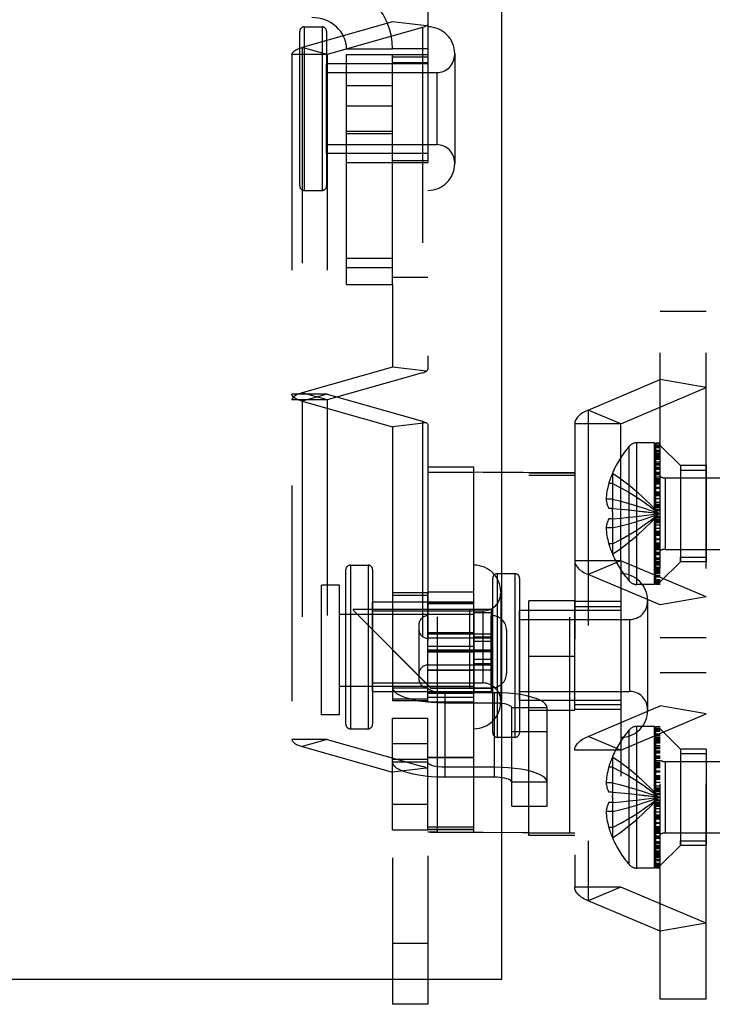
# Model space of a CAD drawing. Header units: inches. Extents: x 0 to 136, y 0 to 88.
# Tile 61 of 74: x 54.52 to 56.93, y 66.98 to 70.4. Entities that reach past the tile are written whole.
import ezdxf

# ---------------------------------------------------------------- set-up
doc = ezdxf.new("R2010")
doc.units = ezdxf.units.IN
doc.header["$LTSCALE"] = 7.48
doc.header["$MEASUREMENT"] = 0
doc.linetypes.add('HIDDEN', pattern=[0.2, 0.1, -0.1])
doc.linetypes.add('PHANTOM', pattern=[0.8, 0.45, -0.05, 0.1, -0.05, 0.1, -0.05])
for name, color, linetype in [('02___PRT_ALL_AXES', 7, 'CONTINUOUS'), ('AVAILABLE_DOOR_SPACE', 7, 'CONTINUOUS'), ('DEFAULT_2', 8, 'HIDDEN')]:
    doc.layers.add(name, color=color, linetype=linetype)

msp = doc.modelspace()

# ---------------------------------------------------------------- linework, layer by layer
at = {"layer": '02___PRT_ALL_AXES', "color": 8, "linetype": 'HIDDEN'}
for p, q in [((55.5082, 70.3777), (55.57, 70.3777)), ((55.5876, 70.2812), (55.5876, 69.0826)), ((55.6551, 69.9062), (55.6551, 70.2812)), ((55.6551, 70.2812), (55.9376, 70.2812)), ((55.8151, 69.9062), (55.8151, 70.2812)), ((55.9376, 70.2812), (55.9376, 69.9062)), ((55.5856, 69.9377), (55.5856, 70.2497)), ((55.9376, 70.2497), (55.5856, 70.2497)), ((55.8151, 70.2735), (55.9376, 70.2735)), ((55.5856, 70.2187), (55.9681, 70.2187)), ((55.8151, 70.173), (55.6551, 70.173)), ((55.8151, 70.0145), (55.6551, 70.0145)), ((55.5856, 69.9687), (55.9681, 69.9687)), ((55.9376, 69.9377), (55.5856, 69.9377)), ((55.6551, 69.9062), (55.9376, 69.9062)), ((55.8151, 69.914), (55.9376, 69.914)), ((55.5082, 69.8097), (55.57, 69.8097)), ((56.9045, 68.8548), (56.8145, 68.8548)), ((56.9045, 68.8548), (56.9045, 68.5208)), ((55.6682, 68.5089), (55.73, 68.5089)), ((56.6076, 68.5242), (56.6076, 67.3913)), ((56.9045, 68.5208), (56.8145, 68.5208)), ((56.1782, 68.4794), (56.24, 68.4794)), ((55.5686, 67.9891), (55.5686, 68.4391)), ((55.6311, 68.4391), (55.5686, 68.4391)), ((55.6311, 67.9891), (55.6311, 68.4391)), ((55.8151, 68.4124), (55.8151, 68.0374)), ((55.9376, 68.4124), (55.8151, 68.4124)), ((55.8151, 68.4047), (55.9376, 68.4047)), ((55.9376, 68.0349), (55.9376, 68.4149)), ((56.0976, 68.4149), (55.9376, 68.4149)), ((56.0976, 68.2709), (56.0976, 68.4149)), ((55.7456, 68.0689), (55.7456, 68.3809)), ((56.0976, 68.3809), (55.7456, 68.3809)), ((56.0976, 68.3791), (55.9376, 68.3791)), ((56.0976, 68.3761), (55.9376, 68.3761)), ((56.0976, 68.375), (55.9376, 68.375)), ((56.2876, 68.0054), (56.2876, 68.3854)), ((56.4476, 68.3854), (56.2876, 68.3854)), ((56.4476, 68.0054), (56.4476, 68.3854)), ((56.6076, 68.3829), (56.4476, 68.3829)), ((56.4476, 68.3654), (56.6076, 68.3654)), ((55.6311, 68.3391), (56.0976, 68.3391)), ((55.7456, 68.3499), (56.1281, 68.3499)), ((56.1576, 68.0834), (56.1576, 68.3334)), ((56.1606, 68.3334), (56.1576, 68.3334)), ((56.2556, 68.0395), (56.2556, 68.3514)), ((56.6076, 68.3514), (56.2556, 68.3514)), ((56.2556, 68.3204), (56.6381, 68.3204)), ((56.0976, 68.2734), (55.9376, 68.2734)), ((55.9376, 68.2709), (56.1576, 68.2709)), ((56.0976, 68.1459), (56.0976, 68.2709)), ((56.0976, 68.2709), (56.1576, 68.2709)), ((56.1576, 68.2549), (55.9376, 68.2549)), ((56.0976, 68.2606), (56.1576, 68.2606)), ((56.0976, 68.2453), (56.1576, 68.2453)), ((55.9376, 68.2147), (56.0976, 68.2147)), ((55.9376, 68.2135), (56.0976, 68.2135)), ((56.1576, 68.2086), (55.9376, 68.2086)), ((55.9376, 68.2082), (56.0976, 68.2082)), ((56.1576, 68.2143), (56.0976, 68.2143)), ((56.1576, 68.2139), (56.0976, 68.2139)), ((56.1576, 68.2082), (56.0976, 68.2082)), ((56.1576, 68.1619), (55.9376, 68.1619)), ((56.0976, 68.1828), (56.1576, 68.1828)), ((56.0976, 68.1676), (56.1576, 68.1676)), ((55.9376, 68.1459), (56.1576, 68.1459)), ((56.0976, 68.1434), (55.9376, 68.1434)), ((56.0976, 68.0349), (56.0976, 68.1459)), ((56.0976, 68.1459), (56.1576, 68.1459)), ((55.7456, 68.0999), (56.1281, 68.0999)), ((55.6311, 68.0891), (56.0976, 68.0891)), ((56.0976, 68.0689), (55.7456, 68.0689)), ((56.0976, 68.0641), (55.9376, 68.0641)), ((56.0976, 68.063), (55.9376, 68.063)), ((56.1606, 68.0834), (56.1576, 68.0834)), ((56.2556, 68.0704), (56.6381, 68.0704)), ((55.8151, 68.0451), (55.9376, 68.0451)), ((55.9376, 68.0374), (55.8151, 68.0374)), ((56.0976, 68.0491), (55.9376, 68.0491)), ((55.9376, 68.0349), (56.0976, 68.0349)), ((56.6076, 68.0394), (56.2556, 68.0394)), ((56.4476, 68.0255), (56.6076, 68.0255)), ((55.6311, 67.9891), (55.5686, 67.9891)), ((56.2876, 68.0054), (56.4476, 68.0054)), ((56.6076, 68.0079), (56.4476, 68.0079)), ((55.8151, 67.5904), (55.8151, 67.9781)), ((55.8151, 67.9781), (55.9376, 67.9781)), ((55.9376, 67.5904), (55.9376, 67.9781)), ((55.6682, 67.9409), (55.73, 67.9409)), ((55.8151, 67.8895), (55.9376, 67.8895)), ((56.1782, 67.9114), (56.24, 67.9114)), ((56.9045, 67.8701), (56.8145, 67.8701)), ((56.9045, 67.8701), (56.9045, 67.5361)), ((56.0976, 67.841), (55.9376, 67.841)), ((56.0976, 67.8397), (55.9376, 67.8397)), ((56.0976, 67.591), (56.0976, 67.841)), ((55.8151, 67.679), (55.9376, 67.679)), ((55.8151, 67.5904), (55.9376, 67.5904)), ((56.0976, 67.591), (55.9376, 67.591)), ((56.0976, 67.5897), (55.9376, 67.5897)), ((56.9045, 67.5361), (56.8145, 67.5361))]:
    msp.add_line(p, q, dxfattribs=at)
at = {"layer": 'AVAILABLE_DOOR_SPACE', "color": 4, "linetype": 'PHANTOM'}
for p, q in [((56.1944, 67.072), (56.1944, 70.5098)), ((34.9401, 67.072), (56.1944, 67.072))]:
    msp.add_line(p, q, dxfattribs=at)
at = {"layer": 'DEFAULT_2', "color": 8, "linetype": 'HIDDEN'}
for p, q in [((55.6551, 69.4837), (55.6551, 71.1984)), ((55.8151, 69.4837), (55.8151, 71.1984)), ((55.9376, 70.7318), (55.9376, 69.1894)), ((55.8151, 70.395), (55.501, 70.3058)), ((55.9328, 70.3811), (55.8151, 70.395)), ((55.4926, 69.8253), (55.4926, 70.3621)), ((55.5082, 70.3777), (55.5082, 69.8097)), ((55.57, 70.3777), (55.57, 69.8097)), ((55.5856, 70.3621), (55.5856, 69.8253)), ((55.9193, 70.3754), (55.5876, 70.2812)), ((55.9193, 70.3754), (55.9193, 69.1769)), ((55.4651, 70.2812), (55.4651, 67.904)), ((55.5876, 70.2812), (55.4651, 70.2812)), ((55.501, 70.3058), (55.501, 69.1072)), ((55.5876, 70.2812), (55.501, 70.3058)), ((55.8151, 70.3004), (55.6551, 70.3004)), ((55.8151, 70.3023), (55.9376, 70.3023)), ((56.0306, 70.2847), (56.0306, 69.9027)), ((55.8151, 70.2544), (55.9376, 70.2544)), ((55.9681, 70.2187), (55.9681, 69.9687)), ((55.8151, 70.1019), (55.6551, 70.1019)), ((55.8151, 70.0067), (55.6551, 70.0067)), ((55.8151, 69.5739), (55.6551, 69.5739)), ((55.8151, 69.5409), (55.6551, 69.5409)), ((55.8151, 69.5087), (55.9376, 69.5087)), ((55.6551, 69.4837), (55.8151, 69.4837)), ((55.8151, 69.4837), (55.8151, 69.1965)), ((56.7445, 67.0017), (56.7445, 69.3892)), ((56.9045, 69.3892), (56.7445, 69.3892)), ((56.9045, 67.0017), (56.9045, 69.3892)), ((55.8151, 69.1965), (55.501, 69.1072)), ((55.9328, 69.1826), (55.8151, 69.1965)), ((55.9193, 69.1769), (55.5876, 69.0826)), ((56.4945, 69.0474), (56.7445, 69.1531)), ((56.9045, 69.1251), (56.7445, 69.1531)), ((56.6076, 68.9996), (56.9045, 69.1251)), ((55.5876, 69.1025), (55.4651, 69.1025)), ((55.5876, 69.0826), (55.4651, 69.0826)), ((55.5876, 69.0826), (55.501, 69.1072)), ((55.5876, 69.1025), (55.501, 69.0779)), ((55.5876, 69.1025), (55.9193, 69.0083)), ((55.5876, 69.0826), (55.5876, 67.904)), ((55.501, 69.0779), (55.501, 67.8794)), ((55.501, 69.0779), (55.8151, 68.9887)), ((56.4945, 69.0474), (56.4945, 67.3435)), ((56.6076, 68.9996), (56.4945, 69.0474)), ((55.9328, 69.0025), (55.8151, 68.9887)), ((55.8151, 68.9887), (55.8151, 66.9843)), ((55.9193, 69.0083), (55.9193, 67.8098)), ((55.9376, 68.9957), (55.9376, 66.9843)), ((56.4476, 68.9996), (56.4476, 67.3913)), ((56.6076, 68.9996), (56.4476, 68.9996)), ((56.6076, 68.5242), (56.6076, 68.9996)), ((56.6368, 68.4539), (56.6368, 68.9217)), ((56.6633, 68.4418), (56.6633, 68.9338)), ((56.7245, 68.9338), (56.6633, 68.9338)), ((56.7245, 68.4418), (56.7245, 68.9338)), ((56.7295, 68.4421), (56.7295, 68.9335)), ((56.7295, 68.9335), (56.7445, 68.9335)), ((56.7295, 68.9334), (56.7445, 68.9334)), ((56.7445, 68.9308), (56.7295, 68.9308)), ((56.7445, 68.9257), (56.7295, 68.9257)), ((56.7445, 68.9253), (56.7295, 68.9253)), ((56.7295, 68.9252), (56.7445, 68.9252)), ((56.7445, 68.9206), (56.7295, 68.9206)), ((56.7445, 68.9195), (56.7295, 68.9195)), ((56.7295, 68.9176), (56.7445, 68.9176)), ((56.8145, 68.8548), (56.7445, 68.9248)), ((56.7295, 68.9079), (56.7445, 68.9079)), ((56.7295, 68.9069), (56.7445, 68.9069)), ((56.7295, 68.9058), (56.7445, 68.9058)), ((56.7295, 68.9036), (56.7445, 68.9036)), ((56.7445, 68.8969), (56.7295, 68.8969)), ((56.7445, 68.8943), (56.7295, 68.8943)), ((56.7445, 68.8928), (56.7295, 68.8928)), ((56.7445, 68.8919), (56.7295, 68.8919)), ((56.7445, 68.8887), (56.7295, 68.8887)), ((56.7445, 68.8867), (56.7295, 68.8867)), ((56.7445, 68.8866), (56.7295, 68.8866)), ((56.7445, 68.882), (56.7295, 68.882)), ((56.7445, 68.8815), (56.7295, 68.8815)), ((56.7445, 68.881), (56.7295, 68.881)), ((56.7445, 68.8798), (56.7295, 68.8798)), ((56.7445, 68.8788), (56.7295, 68.8788)), ((56.7445, 68.8782), (56.7295, 68.8782)), ((56.7445, 68.8779), (56.7295, 68.8779)), ((55.9376, 68.8502), (56.0976, 68.8502)), ((56.0976, 68.3564), (56.0976, 68.8502)), ((56.7445, 68.8759), (56.7295, 68.8759)), ((56.7445, 68.8754), (56.7295, 68.8754)), ((56.7445, 68.8669), (56.7295, 68.8669)), ((56.7295, 68.862), (56.7445, 68.862)), ((56.7445, 68.8583), (56.7295, 68.8583)), ((56.7445, 68.8569), (56.7295, 68.8569)), ((56.7445, 68.8556), (56.7295, 68.8556)), ((56.7445, 68.8555), (56.7295, 68.8555)), ((56.7295, 68.8487), (56.7445, 68.8487)), ((56.7295, 68.8461), (56.7445, 68.8461)), ((56.7295, 68.8446), (56.7445, 68.8446)), ((56.7445, 68.8439), (56.7295, 68.8439)), ((56.7295, 68.8424), (56.7445, 68.8424)), ((56.8145, 68.8548), (56.8145, 68.8392)), ((56.8145, 68.8548), (56.8145, 68.5208)), ((55.9461, 68.8319), (56.0976, 68.8321)), ((55.9461, 68.8319), (55.9566, 68.8318)), ((55.9566, 68.8318), (55.9711, 68.8317)), ((55.9711, 67.5817), (55.9711, 68.8317)), ((56.2876, 68.8295), (55.9711, 68.8317)), ((56.2876, 68.8295), (56.4304, 68.8298)), ((56.2876, 67.5702), (56.2876, 68.8295)), ((56.2876, 68.8295), (56.4476, 68.8295)), ((56.2876, 68.8213), (56.4476, 68.8213)), ((56.4476, 68.8206), (56.2876, 68.8206)), ((56.4476, 68.8203), (56.2876, 68.8203)), ((56.4304, 67.5798), (56.4304, 68.8298)), ((56.5787, 68.8281), (56.5783, 68.8283)), ((56.5787, 68.8281), (56.5783, 68.8271)), ((56.5783, 68.8271), (56.5783, 68.7058)), ((56.7445, 68.8305), (56.7295, 68.8305)), ((56.7445, 68.8294), (56.7295, 68.8294)), ((56.7445, 68.8279), (56.7295, 68.8279)), ((56.7445, 68.826), (56.7295, 68.826)), ((56.7445, 68.822), (56.7295, 68.822)), ((56.7445, 68.814), (56.7295, 68.814)), ((56.7445, 68.8089), (56.7295, 68.8089)), ((56.7617, 68.8118), (56.7617, 68.5638)), ((56.7617, 68.8118), (57.2145, 68.8118)), ((56.8145, 68.8392), (56.9045, 68.8392)), ((56.5783, 68.7923), (56.5656, 68.7923)), ((56.7445, 68.8047), (56.7295, 68.8047)), ((56.7445, 68.8041), (56.7295, 68.8041)), ((56.7445, 68.7992), (56.7295, 68.7992)), ((56.7445, 68.7979), (56.7295, 68.7979)), ((56.7445, 68.7943), (56.7295, 68.7943)), ((56.7445, 68.7937), (56.7295, 68.7937)), ((56.7445, 68.7904), (56.7295, 68.7904)), ((56.7445, 68.7787), (56.7295, 68.7787)), ((56.7295, 68.7762), (56.7445, 68.7762)), ((56.7295, 68.7638), (56.7445, 68.7638)), ((56.7445, 68.7604), (56.7295, 68.7604)), ((56.7295, 68.7586), (56.7445, 68.7586)), ((56.7295, 68.7585), (56.7445, 68.7585)), ((56.7445, 68.7546), (56.7295, 68.7546)), ((56.7445, 68.7545), (56.7295, 68.7545)), ((56.7295, 68.7512), (56.7445, 68.7512)), ((56.7445, 68.7503), (56.7295, 68.7503)), ((56.7445, 68.7394), (56.7295, 68.7394)), ((56.5783, 68.7375), (56.5565, 68.7375)), ((56.5783, 68.7058), (56.5656, 68.7058)), ((56.5787, 68.7058), (56.5783, 68.7058)), ((56.5783, 68.7058), (56.6076, 68.7032)), ((56.7445, 68.7266), (56.7295, 68.7266)), ((56.7445, 68.7198), (56.7295, 68.7198)), ((56.7445, 68.7154), (56.7295, 68.7154)), ((56.7445, 68.7119), (56.7295, 68.7119)), ((56.7445, 68.7098), (56.7295, 68.7098)), ((56.7445, 68.7074), (56.7295, 68.7074)), ((56.6073, 68.7033), (56.6357, 68.7005)), ((56.7147, 68.6843), (56.7393, 68.6878)), ((56.7147, 68.6843), (56.7393, 68.6878)), ((56.7445, 68.7004), (56.7295, 68.7004)), ((56.7445, 68.6978), (56.7295, 68.6978)), ((56.7445, 68.6778), (56.7295, 68.6778)), ((56.7295, 68.6752), (56.7445, 68.6752)), ((56.5783, 68.6381), (56.5565, 68.6381)), ((56.5783, 68.6698), (56.5656, 68.6698)), ((56.5783, 68.6698), (56.5783, 68.5485)), ((56.5787, 68.6698), (56.5783, 68.6698)), ((56.7445, 68.6682), (56.7295, 68.6682)), ((56.7295, 68.6658), (56.7445, 68.6658)), ((56.7445, 68.6637), (56.7295, 68.6637)), ((56.7295, 68.6602), (56.7445, 68.6602)), ((56.7445, 68.6558), (56.7295, 68.6558)), ((56.7295, 68.649), (56.7445, 68.649)), ((56.7445, 68.6362), (56.7295, 68.6362)), ((56.7445, 68.6253), (56.7295, 68.6253)), ((56.7445, 68.6244), (56.7295, 68.6244)), ((56.7445, 68.6211), (56.7295, 68.6211)), ((56.7445, 68.621), (56.7295, 68.621)), ((56.7445, 68.6171), (56.7295, 68.6171)), ((56.7445, 68.617), (56.7295, 68.617)), ((56.7445, 68.6152), (56.7295, 68.6152)), ((56.7445, 68.6118), (56.7295, 68.6118)), ((56.5783, 68.5833), (56.5656, 68.5833)), ((56.7445, 68.5994), (56.7295, 68.5994)), ((56.7445, 68.5969), (56.7295, 68.5969)), ((56.7445, 68.5852), (56.7295, 68.5852)), ((56.7445, 68.5819), (56.7295, 68.5819)), ((56.7445, 68.5813), (56.7295, 68.5813)), ((56.7445, 68.5777), (56.7295, 68.5777)), ((56.7295, 68.5764), (56.7445, 68.5764)), ((56.7295, 68.5715), (56.7445, 68.5715)), ((56.7295, 68.5709), (56.7445, 68.5709)), ((56.5783, 68.5485), (56.5787, 68.5475)), ((56.5787, 68.5475), (56.5783, 68.5473)), ((56.7295, 68.5667), (56.7445, 68.5667)), ((56.7445, 68.5616), (56.7295, 68.5616)), ((56.7295, 68.5536), (56.7445, 68.5536)), ((56.7445, 68.5496), (56.7295, 68.5496)), ((56.7445, 68.5477), (56.7295, 68.5477)), ((56.7445, 68.5462), (56.7295, 68.5462)), ((56.7445, 68.5451), (56.7295, 68.5451)), ((56.7617, 68.5638), (57.2145, 68.5638)), ((56.8145, 68.5208), (56.8145, 68.5364)), ((56.8145, 68.5364), (56.9045, 68.5364)), ((55.6682, 68.5089), (55.6682, 67.9409)), ((55.73, 68.5089), (55.73, 67.9409)), ((56.6076, 68.5242), (56.4476, 68.5242)), ((56.6076, 68.5242), (56.4945, 68.4764)), ((56.9045, 68.3987), (56.6076, 68.5242)), ((56.7445, 68.5332), (56.7295, 68.5332)), ((56.7445, 68.5317), (56.7295, 68.5317)), ((56.7445, 68.531), (56.7295, 68.531)), ((56.7445, 68.5295), (56.7295, 68.5295)), ((56.7445, 68.5269), (56.7295, 68.5269)), ((56.7445, 68.5201), (56.7295, 68.5201)), ((56.7445, 68.52), (56.7295, 68.52)), ((56.7445, 68.5187), (56.7295, 68.5187)), ((56.7445, 68.5173), (56.7295, 68.5173)), ((56.7445, 68.5136), (56.7295, 68.5136)), ((56.7445, 68.5087), (56.7295, 68.5087)), ((56.7445, 68.5002), (56.7295, 68.5002)), ((56.8145, 68.5208), (56.7445, 68.4508)), ((55.6526, 67.9565), (55.6526, 68.4933)), ((55.7456, 68.4933), (55.7456, 67.9565)), ((56.1782, 68.4794), (56.1782, 67.9114)), ((56.24, 68.4794), (56.24, 67.9114)), ((56.7445, 68.3707), (56.4945, 68.4764)), ((56.6076, 68.4794), (56.6076, 67.9114)), ((56.7445, 68.4997), (56.7295, 68.4997)), ((56.7445, 68.4977), (56.7295, 68.4977)), ((56.7295, 68.4974), (56.7445, 68.4974)), ((56.7295, 68.4968), (56.7445, 68.4968)), ((56.7445, 68.4958), (56.7295, 68.4958)), ((56.7295, 68.4946), (56.7445, 68.4946)), ((56.7295, 68.4941), (56.7445, 68.4941)), ((56.7445, 68.4936), (56.7295, 68.4936)), ((56.7445, 68.489), (56.7295, 68.489)), ((56.7445, 68.4889), (56.7295, 68.4889)), ((56.7445, 68.4869), (56.7295, 68.4869)), ((56.7445, 68.4837), (56.7295, 68.4837)), ((56.7445, 68.4828), (56.7295, 68.4828)), ((56.7295, 68.4813), (56.7445, 68.4813)), ((56.7445, 68.4787), (56.7295, 68.4787)), ((56.7445, 68.472), (56.7295, 68.472)), ((56.7445, 68.4698), (56.7295, 68.4698)), ((56.7445, 68.4687), (56.7295, 68.4687)), ((56.7445, 68.4676), (56.7295, 68.4676)), ((56.1626, 67.9271), (56.1626, 68.4638)), ((56.2556, 68.4638), (56.2556, 67.927)), ((56.7245, 68.4418), (56.6633, 68.4418)), ((56.7445, 68.458), (56.7295, 68.458)), ((56.7295, 68.4561), (56.7445, 68.4561)), ((56.7295, 68.455), (56.7445, 68.455)), ((56.7445, 68.4504), (56.7295, 68.4504)), ((56.7295, 68.4503), (56.7445, 68.4503)), ((56.7295, 68.4499), (56.7445, 68.4499)), ((56.7295, 68.4448), (56.7445, 68.4448)), ((56.7445, 68.4422), (56.7295, 68.4422)), ((56.7445, 68.4421), (56.7295, 68.4421)), ((56.1906, 68.4159), (56.1906, 68.0339)), ((56.9045, 68.3987), (56.7445, 68.3707)), ((56.7006, 68.3864), (56.7006, 68.0044)), ((55.6776, 68.3564), (55.6776, 68.3566)), ((55.6776, 68.3566), (56.097, 68.3566)), ((55.6776, 68.3564), (55.6776, 68.3524)), ((55.6776, 68.3564), (56.0898, 68.3564)), ((55.6776, 68.3526), (55.9476, 68.0826)), ((55.6776, 68.3524), (55.9476, 68.0824)), ((56.082, 68.3566), (56.082, 68.3564)), ((56.082, 68.3564), (56.082, 68.0824)), ((56.097, 68.3566), (56.124, 68.3566)), ((56.0976, 68.3564), (56.0976, 68.07)), ((56.0976, 68.3564), (56.1576, 68.3564)), ((56.0976, 68.344), (56.1576, 68.344)), ((56.1281, 68.3499), (56.1281, 68.0999)), ((56.1576, 68.3564), (56.1576, 68.07)), ((56.1606, 68.3334), (56.1606, 68.0834)), ((55.9064, 68.3022), (55.9064, 68.1146)), ((56.6381, 68.3204), (56.6381, 68.0704)), ((56.2106, 68.2834), (56.2106, 68.1334)), ((55.9376, 68.2271), (56.0976, 68.2271)), ((56.9045, 68.2563), (56.7445, 68.2563)), ((56.4476, 68.1914), (56.2876, 68.1914)), ((56.9045, 68.1346), (56.7445, 68.1346)), ((55.8151, 68.0833), (55.9376, 68.0833)), ((55.9476, 68.0824), (55.9476, 68.0826)), ((55.9476, 68.0826), (56.097, 68.0826)), ((55.9476, 68.0824), (56.0898, 68.0824)), ((55.9976, 67.8073), (55.9976, 68.0662)), ((56.1688, 68.0662), (55.9976, 68.0662)), ((56.097, 68.0826), (56.124, 68.0826)), ((56.0976, 68.0824), (56.1576, 68.0824)), ((56.0976, 67.5821), (56.0976, 68.07)), ((56.0976, 68.07), (56.1576, 68.07)), ((56.1688, 67.8073), (56.1688, 68.0662)), ((55.9976, 68.0314), (56.1688, 68.0314)), ((56.2288, 67.6723), (56.2288, 68.0144)), ((56.2288, 68.0144), (56.3513, 68.0144)), ((56.3513, 67.6723), (56.3513, 68.0144)), ((56.4945, 67.9145), (56.7445, 68.0202)), ((56.6076, 67.8667), (56.9045, 67.9922)), ((56.9045, 67.9922), (56.7445, 68.0202)), ((56.2288, 67.9312), (56.3513, 67.9312)), ((56.6368, 67.4692), (56.6368, 67.937)), ((56.6633, 67.4571), (56.6633, 67.9491)), ((56.7245, 67.9491), (56.6633, 67.9491)), ((56.7245, 67.4571), (56.7245, 67.9491)), ((56.7295, 67.4574), (56.7295, 67.9488)), ((56.7295, 67.9488), (56.7445, 67.9488)), ((56.7295, 67.9487), (56.7445, 67.9487)), ((56.7445, 67.9461), (56.7295, 67.9461)), ((56.7445, 67.941), (56.7295, 67.941)), ((56.7445, 67.9406), (56.7295, 67.9406)), ((56.7295, 67.9405), (56.7445, 67.9405)), ((56.7445, 67.9359), (56.7295, 67.9359)), ((56.7445, 67.9348), (56.7295, 67.9348)), ((56.7295, 67.9329), (56.7445, 67.9329)), ((56.7295, 67.9232), (56.7445, 67.9232)), ((56.7295, 67.9222), (56.7445, 67.9222)), ((56.7295, 67.9211), (56.7445, 67.9211)), ((56.7295, 67.9189), (56.7445, 67.9189)), ((56.8145, 67.8701), (56.7445, 67.9401)), ((55.5876, 67.904), (55.4651, 67.904)), ((55.5876, 67.904), (55.501, 67.8794)), ((55.5876, 67.904), (55.9193, 67.8098)), ((56.6076, 67.8667), (56.4945, 67.9145)), ((56.7445, 67.9122), (56.7295, 67.9122)), ((56.7445, 67.9096), (56.7295, 67.9096)), ((56.7445, 67.9081), (56.7295, 67.9081)), ((56.7445, 67.9072), (56.7295, 67.9072)), ((56.7445, 67.904), (56.7295, 67.904)), ((56.7445, 67.902), (56.7295, 67.902)), ((56.7445, 67.9019), (56.7295, 67.9019)), ((56.7445, 67.8973), (56.7295, 67.8973)), ((56.7445, 67.8968), (56.7295, 67.8968)), ((56.7445, 67.8963), (56.7295, 67.8963)), ((56.7445, 67.8951), (56.7295, 67.8951)), ((56.7445, 67.8941), (56.7295, 67.8941)), ((56.7445, 67.8935), (56.7295, 67.8935)), ((56.7445, 67.8932), (56.7295, 67.8932)), ((56.7445, 67.8912), (56.7295, 67.8912)), ((56.7445, 67.8907), (56.7295, 67.8907)), ((55.501, 67.8794), (55.8151, 67.7902)), ((56.6076, 67.8667), (56.4476, 67.8667)), ((56.7445, 67.8822), (56.7295, 67.8822)), ((56.7295, 67.8773), (56.7445, 67.8773)), ((56.7445, 67.8736), (56.7295, 67.8736)), ((56.7445, 67.8722), (56.7295, 67.8722)), ((56.7445, 67.8709), (56.7295, 67.8709)), ((56.7445, 67.8708), (56.7295, 67.8708)), ((56.7295, 67.864), (56.7445, 67.864)), ((56.7295, 67.8614), (56.7445, 67.8614)), ((56.7295, 67.8599), (56.7445, 67.8599)), ((56.7445, 67.8592), (56.7295, 67.8592)), ((56.7295, 67.8577), (56.7445, 67.8577)), ((56.8145, 67.8701), (56.8145, 67.8545)), ((56.8145, 67.8701), (56.8145, 67.5361)), ((56.8145, 67.8545), (56.9045, 67.8545)), ((55.8151, 67.8354), (55.9376, 67.8354)), ((55.9376, 67.8244), (55.8151, 67.8244)), ((56.5787, 67.8433), (56.5783, 67.8436)), ((56.5787, 67.8433), (56.5783, 67.8424)), ((56.5783, 67.8424), (56.5783, 67.7211)), ((56.7445, 67.8458), (56.7295, 67.8458)), ((56.7445, 67.8447), (56.7295, 67.8447)), ((56.7445, 67.8432), (56.7295, 67.8432)), ((56.7445, 67.8413), (56.7295, 67.8413)), ((56.7445, 67.8373), (56.7295, 67.8373)), ((56.7445, 67.8293), (56.7295, 67.8293)), ((56.7445, 67.8242), (56.7295, 67.8242)), ((56.7445, 67.82), (56.7295, 67.82)), ((56.7445, 67.8194), (56.7295, 67.8194)), ((56.7617, 67.8271), (56.7617, 67.5791)), ((56.7617, 67.8271), (57.2145, 67.8271)), ((55.9328, 67.804), (55.8151, 67.7902)), ((55.9976, 67.7725), (55.9976, 67.8073)), ((56.1688, 67.8073), (55.9976, 67.8073)), ((56.1688, 67.7725), (56.1688, 67.8073)), ((56.5783, 67.8076), (56.5656, 67.8076)), ((56.7445, 67.8145), (56.7295, 67.8145)), ((56.7445, 67.8132), (56.7295, 67.8132)), ((56.7445, 67.8096), (56.7295, 67.8096)), ((56.7445, 67.809), (56.7295, 67.809)), ((56.7445, 67.8057), (56.7295, 67.8057)), ((56.7445, 67.794), (56.7295, 67.794)), ((56.7295, 67.7915), (56.7445, 67.7915)), ((56.1688, 67.7725), (55.9976, 67.7725)), ((56.3513, 67.7555), (56.2288, 67.7555)), ((56.5783, 67.7528), (56.5565, 67.7528)), ((56.7295, 67.7791), (56.7445, 67.7791)), ((56.7445, 67.7757), (56.7295, 67.7757)), ((56.7295, 67.7739), (56.7445, 67.7739)), ((56.7295, 67.7738), (56.7445, 67.7738)), ((56.7445, 67.7699), (56.7295, 67.7699)), ((56.7445, 67.7698), (56.7295, 67.7698)), ((56.7295, 67.7665), (56.7445, 67.7665)), ((56.7445, 67.7656), (56.7295, 67.7656)), ((56.7445, 67.7547), (56.7295, 67.7547)), ((56.5783, 67.7211), (56.5656, 67.7211)), ((56.5787, 67.7211), (56.5783, 67.7211)), ((56.5783, 67.7211), (56.6076, 67.7185)), ((56.6073, 67.7186), (56.6357, 67.7158)), ((56.7445, 67.7419), (56.7295, 67.7419)), ((56.7445, 67.7351), (56.7295, 67.7351)), ((56.7445, 67.7307), (56.7295, 67.7307)), ((56.7445, 67.7272), (56.7295, 67.7272)), ((56.7445, 67.7251), (56.7295, 67.7251)), ((56.7445, 67.7227), (56.7295, 67.7227)), ((56.7445, 67.7157), (56.7295, 67.7157)), ((56.5783, 67.6851), (56.5656, 67.6851)), ((56.5783, 67.7031), (56.5783, 67.7091)), ((56.5783, 67.6851), (56.5783, 67.5638)), ((56.5787, 67.6851), (56.5783, 67.6851)), ((56.7147, 67.6996), (56.7393, 67.7031)), ((56.7147, 67.6996), (56.7393, 67.7031)), ((56.7445, 67.7131), (56.7295, 67.7131)), ((56.7445, 67.6931), (56.7295, 67.6931)), ((56.7295, 67.6905), (56.7445, 67.6905)), ((56.7445, 67.6835), (56.7295, 67.6835)), ((56.7295, 67.681), (56.7445, 67.681)), ((56.2288, 67.6723), (56.3513, 67.6723)), ((56.5783, 67.6534), (56.5565, 67.6534)), ((56.7445, 67.679), (56.7295, 67.679)), ((56.7295, 67.6755), (56.7445, 67.6755)), ((56.7445, 67.6711), (56.7295, 67.6711)), ((56.7295, 67.6643), (56.7445, 67.6643)), ((56.7445, 67.6515), (56.7295, 67.6515)), ((56.7445, 67.6406), (56.7295, 67.6406)), ((56.7445, 67.6397), (56.7295, 67.6397)), ((56.7445, 67.6364), (56.7295, 67.6364)), ((56.7445, 67.6363), (56.7295, 67.6363)), ((56.7445, 67.6324), (56.7295, 67.6324)), ((56.7445, 67.6323), (56.7295, 67.6323)), ((56.7445, 67.6305), (56.7295, 67.6305)), ((56.7445, 67.6271), (56.7295, 67.6271)), ((56.7445, 67.6147), (56.7295, 67.6147)), ((56.7445, 67.6122), (56.7295, 67.6122)), ((55.9376, 67.6002), (56.0976, 67.6002)), ((55.9461, 67.5819), (56.0976, 67.5821)), ((55.9566, 67.5818), (55.9461, 67.5819)), ((55.9711, 67.5817), (55.9566, 67.5818)), ((56.2876, 67.5795), (55.9711, 67.5817)), ((56.0976, 67.5821), (56.4356, 67.5797)), ((56.2876, 67.5795), (56.4304, 67.5798)), ((56.2876, 67.5795), (56.4476, 67.5795)), ((56.5783, 67.5986), (56.5656, 67.5986)), ((56.7445, 67.6005), (56.7295, 67.6005)), ((56.7445, 67.5972), (56.7295, 67.5972)), ((56.7445, 67.5966), (56.7295, 67.5966)), ((56.7445, 67.593), (56.7295, 67.593)), ((56.7295, 67.5917), (56.7445, 67.5917)), ((56.7295, 67.5868), (56.7445, 67.5868)), ((56.7295, 67.5862), (56.7445, 67.5862)), ((56.7295, 67.582), (56.7445, 67.582)), ((56.7617, 67.5791), (57.2145, 67.5791)), ((56.4476, 67.5702), (56.2876, 67.5702)), ((56.5783, 67.5638), (56.5787, 67.5628)), ((56.5787, 67.5628), (56.5783, 67.5626)), ((56.7445, 67.5769), (56.7295, 67.5769)), ((56.7295, 67.5689), (56.7445, 67.5689)), ((56.7445, 67.5649), (56.7295, 67.5649)), ((56.7445, 67.563), (56.7295, 67.563)), ((56.7445, 67.5615), (56.7295, 67.5615)), ((56.7445, 67.5604), (56.7295, 67.5604)), ((56.7445, 67.5485), (56.7295, 67.5485)), ((56.7445, 67.547), (56.7295, 67.547)), ((56.7445, 67.5463), (56.7295, 67.5463)), ((56.7445, 67.5448), (56.7295, 67.5448)), ((56.8145, 67.5361), (56.8145, 67.5517)), ((56.8145, 67.5517), (56.9045, 67.5517)), ((56.7445, 67.5422), (56.7295, 67.5422)), ((56.7445, 67.5354), (56.7295, 67.5354)), ((56.7445, 67.5353), (56.7295, 67.5353)), ((56.7445, 67.534), (56.7295, 67.534)), ((56.7445, 67.5326), (56.7295, 67.5326)), ((56.7445, 67.5289), (56.7295, 67.5289)), ((56.7445, 67.524), (56.7295, 67.524)), ((56.7445, 67.5155), (56.7295, 67.5155)), ((56.7445, 67.515), (56.7295, 67.515)), ((56.7445, 67.513), (56.7295, 67.513)), ((56.7295, 67.5127), (56.7445, 67.5127)), ((56.7295, 67.5121), (56.7445, 67.5121)), ((56.7445, 67.5111), (56.7295, 67.5111)), ((56.7295, 67.5099), (56.7445, 67.5099)), ((56.7295, 67.5094), (56.7445, 67.5094)), ((56.7445, 67.5088), (56.7295, 67.5088)), ((56.8145, 67.5361), (56.7445, 67.4661)), ((56.7445, 67.5043), (56.7295, 67.5043)), ((56.7445, 67.5042), (56.7295, 67.5042)), ((56.7445, 67.5022), (56.7295, 67.5022)), ((56.7445, 67.499), (56.7295, 67.499)), ((56.7445, 67.4981), (56.7295, 67.4981)), ((56.7295, 67.4966), (56.7445, 67.4966)), ((56.7445, 67.494), (56.7295, 67.494)), ((56.7445, 67.4873), (56.7295, 67.4873)), ((56.7445, 67.4851), (56.7295, 67.4851)), ((56.7445, 67.484), (56.7295, 67.484)), ((56.7445, 67.4829), (56.7295, 67.4829)), ((56.7245, 67.4571), (56.6633, 67.4571)), ((56.7445, 67.4733), (56.7295, 67.4733)), ((56.7295, 67.4714), (56.7445, 67.4714)), ((56.7295, 67.4703), (56.7445, 67.4703)), ((56.7445, 67.4657), (56.7295, 67.4657)), ((56.7295, 67.4656), (56.7445, 67.4656)), ((56.7295, 67.4652), (56.7445, 67.4652)), ((56.7295, 67.4601), (56.7445, 67.4601)), ((56.7445, 67.4575), (56.7295, 67.4575)), ((56.7445, 67.4574), (56.7295, 67.4574)), ((56.6076, 67.3913), (56.4476, 67.3913)), ((56.6076, 67.3913), (56.4945, 67.3435)), ((56.9045, 67.2658), (56.6076, 67.3913)), ((56.7445, 67.2378), (56.4945, 67.3435)), ((56.9045, 67.2658), (56.7445, 67.2378)), ((55.9376, 67.1949), (55.8151, 67.1949)), ((56.9045, 67.0017), (56.7445, 67.0017)), ((55.9376, 66.9843), (55.8151, 66.9843))]:
    msp.add_line(p, q, dxfattribs=at)
for points in [[(55.8151, 70.3004), (55.8137, 70.3254), (55.8097, 70.35), (55.803, 70.3743), (55.7937, 70.3978), (55.7819, 70.4204), (55.7677, 70.4418), (55.7513, 70.4619), (55.7328, 70.4804), (55.7124, 70.4972), (55.6902, 70.5121), (55.6666, 70.5249), (55.6416, 70.5356), (55.6157, 70.5441), (55.5889, 70.5501), (55.5618, 70.5538), (55.5341, 70.555)], [(55.6551, 70.3004), (55.6545, 70.3112), (55.6528, 70.3217), (55.6499, 70.3322), (55.6459, 70.3423), (55.6408, 70.352), (55.6347, 70.3613), (55.6276, 70.3699), (55.6197, 70.3779), (55.6109, 70.3851), (55.6013, 70.3915), (55.5911, 70.3971), (55.5804, 70.4017), (55.5692, 70.4053), (55.5577, 70.4079), (55.546, 70.4095), (55.5341, 70.41)], [(55.9328, 70.3811), (55.9302, 70.3795), (55.927, 70.3781), (55.9234, 70.3767), (55.9193, 70.3754)], [(55.9376, 70.3879), (55.9373, 70.3862), (55.9364, 70.3845), (55.9349, 70.3828), (55.9328, 70.3811)], [(55.4651, 70.2812), (55.4662, 70.2857), (55.4693, 70.2902), (55.4744, 70.2945), (55.4815, 70.2986), (55.4903, 70.3023), (55.501, 70.3058)], [(55.9328, 69.1826), (55.9349, 69.1843), (55.9364, 69.186), (55.9373, 69.1877), (55.9376, 69.1894)], [(55.9193, 69.1769), (55.9234, 69.1781), (55.927, 69.1795), (55.9302, 69.181), (55.9328, 69.1826)], [(55.501, 69.1072), (55.4903, 69.1038), (55.4815, 69.1), (55.4744, 69.096), (55.4693, 69.0917), (55.4662, 69.0872), (55.4651, 69.0826)], [(55.501, 69.0779), (55.4903, 69.0814), (55.4815, 69.0851), (55.4744, 69.0892), (55.4693, 69.0935), (55.4662, 69.0979), (55.4651, 69.1025)], [(56.4945, 69.0474), (56.489, 69.045), (56.4839, 69.0425), (56.4791, 69.0399), (56.4746, 69.0372), (56.4704, 69.0344), (56.4665, 69.0315), (56.463, 69.0285), (56.4598, 69.0255), (56.457, 69.0224), (56.4545, 69.0192), (56.4524, 69.016), (56.4507, 69.0128), (56.4493, 69.0095), (56.4484, 69.0062), (56.4478, 69.0029), (56.4476, 68.9996)], [(55.9193, 69.0083), (55.9234, 69.007), (55.927, 69.0056), (55.9302, 69.0041), (55.9328, 69.0025)], [(55.9328, 69.0025), (55.9349, 69.0009), (55.9364, 68.9992), (55.9373, 68.9975), (55.9376, 68.9957)], [(55.9376, 68.8322), (55.9381, 68.8321), (55.9397, 68.8321), (55.9424, 68.832), (55.9461, 68.8319)], [(56.4476, 68.8295), (56.4471, 68.8296), (56.4457, 68.8296), (56.4432, 68.8296), (56.4399, 68.8297), (56.0976, 68.8321)], [(56.5787, 68.8281), (56.6076, 68.8084), (56.6357, 68.7872), (56.6629, 68.7646), (56.6892, 68.7405), (56.7147, 68.7149), (56.7393, 68.6878)], [(56.5656, 68.7923), (56.5636, 68.7847), (56.5619, 68.7774), (56.5605, 68.7703), (56.5593, 68.7635), (56.5584, 68.7568), (56.5576, 68.7503), (56.5569, 68.7439), (56.5565, 68.7375)], [(56.5783, 68.7923), (56.6073, 68.7777), (56.6355, 68.7619), (56.6627, 68.745), (56.6891, 68.7271), (56.7147, 68.708), (56.7393, 68.6878)], [(56.5565, 68.7375), (56.557, 68.7335), (56.5576, 68.7296), (56.5585, 68.7257), (56.5595, 68.7218), (56.5607, 68.7179), (56.5621, 68.7139), (56.5638, 68.7099), (56.5656, 68.7058)], [(56.5783, 68.7375), (56.6073, 68.7305), (56.6355, 68.723), (56.6627, 68.715), (56.6891, 68.7065), (56.7147, 68.6974), (56.7393, 68.6878)], [(56.5783, 68.6938), (56.5785, 68.6998), (56.5787, 68.7058)], [(56.5783, 68.6938), (56.5783, 68.6878), (56.5783, 68.6818), (56.5785, 68.6758), (56.5787, 68.6698)], [(56.5783, 68.5833), (56.6073, 68.5979), (56.6355, 68.6137), (56.6627, 68.6306), (56.6891, 68.6485), (56.7147, 68.6676), (56.7393, 68.6878)], [(56.5783, 68.6381), (56.6073, 68.6451), (56.6355, 68.6526), (56.6627, 68.6606), (56.6891, 68.6691), (56.7147, 68.6782), (56.7393, 68.6878)], [(56.5783, 68.6698), (56.6073, 68.6723), (56.6355, 68.675), (56.6627, 68.6779), (56.6891, 68.681), (56.7147, 68.6843)], [(56.5787, 68.5475), (56.6076, 68.5672), (56.6357, 68.5884), (56.6629, 68.611), (56.6892, 68.6351), (56.7147, 68.6607), (56.7393, 68.6878)], [(56.5787, 68.6698), (56.6076, 68.6723), (56.6357, 68.6751), (56.6629, 68.678), (56.6892, 68.681)], [(56.6355, 68.7006), (56.6629, 68.6976), (56.6892, 68.6945), (56.7147, 68.6913), (56.7393, 68.6878)], [(56.6627, 68.6977), (56.6891, 68.6946), (56.7147, 68.6913), (56.7393, 68.6878)], [(56.5656, 68.6698), (56.5638, 68.6657), (56.5621, 68.6617), (56.5607, 68.6577), (56.5595, 68.6538), (56.5585, 68.6499), (56.5576, 68.646), (56.557, 68.6421), (56.5565, 68.6381)], [(56.5565, 68.6381), (56.5569, 68.6317), (56.5576, 68.6253), (56.5584, 68.6188), (56.5593, 68.6121), (56.5605, 68.6053), (56.5619, 68.5982), (56.5636, 68.5909), (56.5656, 68.5833)], [(56.4476, 68.5242), (56.4478, 68.5208), (56.4484, 68.5175), (56.4493, 68.5142), (56.4507, 68.511), (56.4524, 68.5077), (56.4545, 68.5045), (56.457, 68.5014), (56.4598, 68.4983), (56.463, 68.4953), (56.4665, 68.4923), (56.4704, 68.4894), (56.4746, 68.4866), (56.4791, 68.4839), (56.4839, 68.4813), (56.489, 68.4788), (56.4945, 68.4764)], [(56.0898, 68.3564), (56.0955, 68.3564), (56.097, 68.3564), (56.0976, 68.3564)], [(56.124, 68.3566), (56.1448, 68.3565), (56.1518, 68.3565), (56.1561, 68.3564), (56.1576, 68.3564)], [(55.8151, 68.0833), (55.8167, 68.0764), (55.8213, 68.0698), (55.829, 68.0634), (55.8396, 68.0573), (55.8528, 68.0517), (55.8686, 68.0466), (55.8865, 68.0421), (55.9064, 68.0384), (55.9278, 68.0354), (55.9504, 68.0332), (55.9736, 68.0319), (55.9976, 68.0314)], [(55.9976, 68.0662), (55.9857, 68.0666), (55.9746, 68.0675), (55.9643, 68.0691), (55.9552, 68.0712), (55.9477, 68.0738), (55.9422, 68.0767), (55.9388, 68.0799), (55.9376, 68.0833)], [(56.0898, 68.0824), (56.0955, 68.0824), (56.097, 68.0824), (56.0976, 68.0824)], [(56.124, 68.0826), (56.1448, 68.0825), (56.1518, 68.0825), (56.1561, 68.0824), (56.1576, 68.0824)], [(56.3513, 68.0144), (56.3497, 68.0212), (56.3451, 68.0278), (56.3374, 68.0342), (56.3269, 68.0403), (56.3136, 68.0459), (56.2979, 68.051), (56.2799, 68.0555), (56.2601, 68.0593), (56.2387, 68.0623), (56.2161, 68.0644), (56.1928, 68.0658), (56.1688, 68.0662)], [(56.1688, 68.0314), (56.1783, 68.0312), (56.1874, 68.0306), (56.196, 68.0296), (56.2041, 68.0282), (56.2112, 68.0264), (56.2174, 68.0244), (56.2223, 68.0221), (56.2259, 68.0197), (56.228, 68.0171), (56.2288, 68.0144)], [(55.4651, 67.904), (55.4662, 67.8994), (55.4693, 67.895), (55.4744, 67.8907), (55.4815, 67.8866), (55.4903, 67.8828), (55.501, 67.8794)], [(56.4476, 67.8667), (56.4478, 67.8701), (56.4484, 67.8734), (56.4493, 67.8767), (56.4507, 67.8799), (56.4524, 67.8832), (56.4545, 67.8864), (56.457, 67.8895), (56.4598, 67.8926), (56.463, 67.8956), (56.4665, 67.8986), (56.4704, 67.9015), (56.4746, 67.9043), (56.4791, 67.907), (56.4839, 67.9096), (56.489, 67.9121), (56.4945, 67.9145)], [(55.9976, 67.7725), (55.9736, 67.773), (55.9504, 67.7743), (55.9278, 67.7765), (55.9064, 67.7795), (55.8865, 67.7833), (55.8686, 67.7877), (55.8528, 67.7928), (55.8396, 67.7985), (55.829, 67.8045), (55.8213, 67.811), (55.8167, 67.8176), (55.8151, 67.8244)], [(55.9976, 67.8073), (55.9857, 67.8077), (55.9746, 67.8086), (55.9643, 67.8102), (55.9552, 67.8123), (55.9477, 67.8149), (55.9422, 67.8178), (55.9388, 67.821), (55.9376, 67.8244)], [(56.5787, 67.8433), (56.6076, 67.8237), (56.6357, 67.8025), (56.6629, 67.7799), (56.6892, 67.7558), (56.7147, 67.7302), (56.7393, 67.7031)], [(55.9328, 67.804), (55.9302, 67.8056), (55.927, 67.8071), (55.9234, 67.8085), (55.9193, 67.8098)], [(55.9376, 67.7972), (55.9373, 67.799), (55.9364, 67.8007), (55.9349, 67.8024), (55.9328, 67.804)], [(56.3513, 67.7555), (56.3497, 67.7623), (56.3451, 67.7689), (56.3374, 67.7753), (56.3269, 67.7814), (56.3136, 67.7871), (56.2979, 67.7922), (56.2799, 67.7966), (56.2601, 67.8004), (56.2387, 67.8034), (56.2161, 67.8056), (56.1928, 67.8069), (56.1688, 67.8073)], [(56.5656, 67.8076), (56.5636, 67.8), (56.5619, 67.7927), (56.5605, 67.7856), (56.5593, 67.7788), (56.5584, 67.7721), (56.5576, 67.7656), (56.5569, 67.7592), (56.5565, 67.7528)], [(56.5783, 67.8076), (56.6073, 67.793), (56.6355, 67.7772), (56.6627, 67.7603), (56.6891, 67.7424), (56.7147, 67.7233), (56.7393, 67.7031)], [(56.2288, 67.7555), (56.228, 67.7582), (56.2259, 67.7608), (56.2223, 67.7632), (56.2174, 67.7655), (56.2112, 67.7675), (56.2041, 67.7693), (56.196, 67.7707), (56.1874, 67.7717), (56.1783, 67.7723), (56.1688, 67.7725)], [(56.5565, 67.7528), (56.557, 67.7488), (56.5576, 67.7449), (56.5585, 67.741), (56.5595, 67.7371), (56.5607, 67.7332), (56.5621, 67.7292), (56.5638, 67.7252), (56.5656, 67.7211)], [(56.5783, 67.7528), (56.6073, 67.7458), (56.6355, 67.7383), (56.6627, 67.7303), (56.6891, 67.7218), (56.7147, 67.7127), (56.7393, 67.7031)], [(56.5787, 67.7211), (56.5785, 67.7151), (56.5783, 67.7091)], [(56.6355, 67.7159), (56.6629, 67.7129), (56.6892, 67.7098), (56.7147, 67.7066), (56.7393, 67.7031)], [(56.5656, 67.6851), (56.5638, 67.681), (56.5621, 67.677), (56.5607, 67.673), (56.5595, 67.6691), (56.5585, 67.6652), (56.5576, 67.6613), (56.557, 67.6573), (56.5565, 67.6534)], [(56.5783, 67.5986), (56.6073, 67.6132), (56.6355, 67.629), (56.6627, 67.6459), (56.6891, 67.6638), (56.7147, 67.6829), (56.7393, 67.7031)], [(56.5783, 67.7031), (56.5783, 67.6971), (56.5785, 67.6911), (56.5787, 67.6851)], [(56.5783, 67.6534), (56.6073, 67.6604), (56.6355, 67.6679), (56.6627, 67.6759), (56.6891, 67.6844), (56.7147, 67.6935), (56.7393, 67.7031)], [(56.5783, 67.6851), (56.6073, 67.6876), (56.6355, 67.6903), (56.6627, 67.6932), (56.6891, 67.6963), (56.7147, 67.6996)], [(56.5787, 67.5628), (56.6076, 67.5825), (56.6357, 67.6037), (56.6629, 67.6263), (56.6892, 67.6504), (56.7147, 67.676), (56.7393, 67.7031)], [(56.5787, 67.6851), (56.6076, 67.6876), (56.6357, 67.6904), (56.6629, 67.6933), (56.6892, 67.6963)], [(56.6627, 67.713), (56.6891, 67.7099), (56.7147, 67.7066), (56.7393, 67.7031)], [(56.5565, 67.6534), (56.5569, 67.647), (56.5576, 67.6406), (56.5584, 67.6341), (56.5593, 67.6274), (56.5605, 67.6206), (56.5619, 67.6135), (56.5636, 67.6062), (56.5656, 67.5986)], [(55.9461, 67.5819), (55.9424, 67.582), (55.9397, 67.5821), (55.9381, 67.5821), (55.9376, 67.5822)], [(56.4356, 67.5797), (56.4432, 67.5796), (56.4457, 67.5796), (56.4471, 67.5796), (56.4476, 67.5795)], [(56.4945, 67.3435), (56.489, 67.3459), (56.4839, 67.3484), (56.4791, 67.351), (56.4746, 67.3537), (56.4704, 67.3565), (56.4665, 67.3594), (56.463, 67.3624), (56.4598, 67.3654), (56.457, 67.3685), (56.4545, 67.3717), (56.4524, 67.3749), (56.4507, 67.3781), (56.4493, 67.3814), (56.4484, 67.3847), (56.4478, 67.388), (56.4476, 67.3913)]]:
    msp.add_lwpolyline(points, dxfattribs=at)
for centre, radius, start, end in [((55.5082, 70.3621), 0.0156, 90, 180), ((55.57, 70.3621), 0.0156, 360, 90), ((55.9376, 70.2847), 0.093, 0, 90), ((55.9681, 70.2812), 0.0625, 270, 360), ((55.9681, 69.9062), 0.0625, 0, 90), ((55.9376, 69.9027), 0.093, 270, 360), ((55.5082, 69.8253), 0.0156, 180, 270), ((55.57, 69.8253), 0.0156, 270, 0), ((56.9065, 68.6878), 0.357, 139.0666, 156.8273), ((56.6633, 68.8988), 0.035, 90, 139.0666), ((56.7617, 68.849), 0.0372, 180, 210.0497), ((56.9065, 68.6878), 0.3566, 156.9983, 162.9593), ((56.7617, 68.849), 0.0372, 242.4601, 270), ((56.9065, 68.6878), 0.3566, 197.0407, 203.0017), ((56.9065, 68.6878), 0.357, 203.1727, 220.9334), ((56.7617, 68.5266), 0.0372, 149.9503, 180), ((56.7617, 68.5266), 0.0372, 90, 117.5399), ((55.6682, 68.4933), 0.0156, 90, 180), ((55.73, 68.4933), 0.0156, 360, 90), ((56.0976, 68.4159), 0.093, 0, 90), ((56.1782, 68.4638), 0.0156, 90, 180), ((56.24, 68.4638), 0.0156, 360, 90), ((56.6076, 68.3864), 0.093, 0, 90), ((56.6633, 68.4768), 0.035, 220.9334, 270), ((56.1281, 68.4124), 0.0625, 270, 360), ((56.6381, 68.3829), 0.0625, 270, 360), ((55.9376, 68.3022), 0.0312, 90, 180), ((56.1606, 68.2834), 0.05, 0, 90), ((55.9376, 68.2861), 0.0312, 180, 270), ((55.9376, 68.1307), 0.0312, 90, 180), ((56.1606, 68.1334), 0.05, 270, 360), ((55.9376, 68.1146), 0.0312, 180, 270), ((56.1281, 68.0374), 0.0625, 0, 90), ((56.6381, 68.0079), 0.0625, 0, 90), ((56.0976, 68.0339), 0.093, 270, 360), ((56.6076, 68.0044), 0.093, 270, 360), ((55.6682, 67.9565), 0.0156, 180, 270), ((55.73, 67.9565), 0.0156, 270, 0), ((56.1782, 67.927), 0.0156, 180, 270), ((56.24, 67.927), 0.0156, 270, 0), ((56.9065, 67.7031), 0.357, 139.0666, 156.8273), ((56.6633, 67.9141), 0.035, 90, 139.0666), ((56.7617, 67.8643), 0.0372, 180, 210.0497), ((56.9065, 67.7031), 0.3566, 156.9983, 162.9593), ((56.7617, 67.8643), 0.0372, 242.4601, 270), ((56.9065, 67.7031), 0.3566, 197.0407, 203.0017), ((56.7617, 67.5419), 0.0372, 90, 117.5399), ((56.9065, 67.7031), 0.357, 203.1727, 220.9334), ((56.7617, 67.5419), 0.0372, 149.9503, 180), ((56.6633, 67.4921), 0.035, 220.9334, 270)]:
    msp.add_arc(centre, radius, start, end, dxfattribs=at)

doc.saveas('drawing.dxf')
